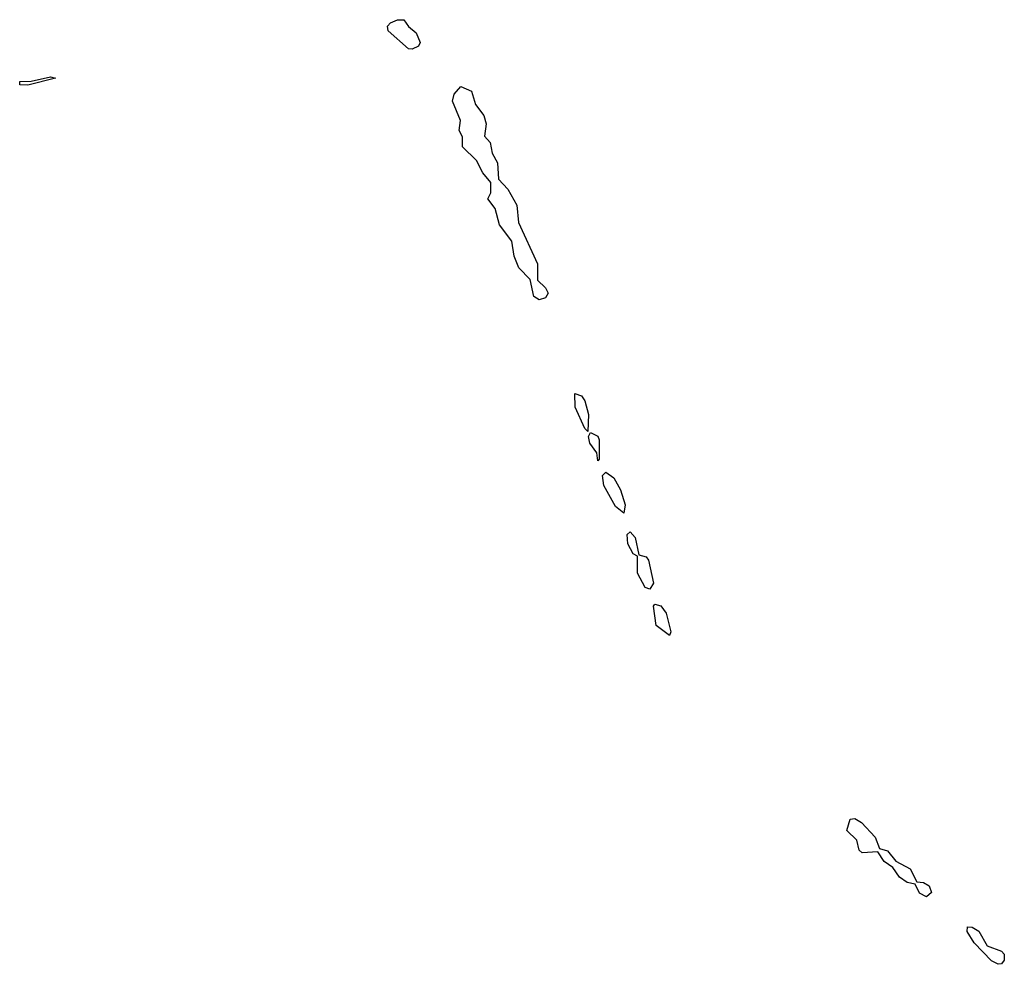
# Model space of a CAD drawing. Extents: x 2604950 to 2749250, y 940531 to 1028284.
# Tile 220 of 220: x 2734220 to 2737244, y 1012664 to 1015565. Entities that reach past the tile are written whole.
import ezdxf

# ---------------------------------------------------------------- set-up
doc = ezdxf.new("R2010")
doc.units = 0

msp = doc.modelspace()

# ---------------------------------------------------------------- linework, layer by layer
at = {"layer": '0CON05XD'}
for points in [[(2735425, 1015474.2), (2735413.8, 1015475), (2735351.2, 1015531.2), (2735350, 1015545), (2735358.8, 1015555), (2735380, 1015565), (2735400, 1015565), (2735413.6, 1015543.6), (2735437.5, 1015525), (2735450, 1015495), (2735445, 1015483.3), (2735425, 1015474.2)], [(2734245, 1015363.8), (2734220, 1015365), (2734220, 1015375), (2734255, 1015376.2), (2734315, 1015390), (2734330, 1015385), (2734245, 1015363.8)], [(2735815, 1014704.2), (2735798.8, 1014715), (2735787.5, 1014767.5), (2735753, 1014803), (2735738.8, 1014838.8), (2735731.2, 1014885), (2735693.3, 1014935), (2735680, 1014985), (2735657.5, 1015015), (2735666.4, 1015033.6), (2735666.7, 1015065), (2735642.5, 1015095), (2735623, 1015133), (2735580, 1015175), (2735580, 1015205), (2735570, 1015225), (2735573.8, 1015255), (2735548.8, 1015315), (2735553.9, 1015336.1), (2735575, 1015360), (2735607.5, 1015345), (2735620, 1015305), (2735645, 1015270.6), (2735652.3, 1015245), (2735647.7, 1015207.7), (2735665, 1015188), (2735671.1, 1015155), (2735687.5, 1015125), (2735690, 1015075), (2735719.5, 1015045), (2735747.1, 1014995), (2735752.2, 1014942.2), (2735810.4, 1014815), (2735810, 1014765), (2735835, 1014741.9), (2735843.3, 1014725), (2735835, 1014711.1), (2735815, 1014704.2)], [(2735965, 1014300), (2735955, 1014310), (2735925.7, 1014375), (2735925, 1014416.7), (2735945, 1014409.4), (2735955.4, 1014395), (2735967, 1014353), (2735965, 1014300)], [(2735995, 1014210), (2735992.5, 1014235), (2735971.2, 1014265), (2735966.7, 1014285), (2735972.5, 1014297.5), (2735995, 1014285.7), (2736000, 1014275), (2736000, 1014215), (2735995, 1014210)], [(2736075, 1014050), (2736049.7, 1014069.7), (2736014.1, 1014134.1), (2736010, 1014165), (2736020, 1014175), (2736045, 1014158), (2736065, 1014120.8), (2736079.5, 1014075), (2736075, 1014050)], [(2736155, 1013816.2), (2736141.2, 1013821.2), (2736117.5, 1013865), (2736117.5, 1013917.5), (2736103.8, 1013925), (2736087.1, 1013955), (2736085.8, 1013984.2), (2736095, 1013992), (2736110.5, 1013975), (2736121.2, 1013921.2), (2736143.8, 1013915), (2736150.9, 1013905), (2736166.5, 1013835), (2736155, 1013816.2)], [(2736215, 1013674), (2736174.2, 1013705), (2736166.2, 1013763.8), (2736170, 1013770), (2736189.2, 1013765), (2736205, 1013742), (2736219.2, 1013685), (2736215, 1013674)], [(2737005, 1012871.4), (2736983, 1012883), (2736970, 1012910), (2736945, 1012915.7), (2736922.1, 1012932.1), (2736901.7, 1012961.7), (2736875, 1012980), (2736855, 1013010), (2736807, 1013007), (2736797.5, 1013015), (2736791.2, 1013045), (2736760, 1013075), (2736770.4, 1013109.6), (2736785, 1013111.8), (2736805, 1013099.2), (2736846.9, 1013055), (2736860, 1013020), (2736885, 1013012.5), (2736910.8, 1012980.8), (2736955, 1012957.7), (2736975, 1012917.5), (2736995, 1012915.5), (2737013.1, 1012905), (2737020, 1012885), (2737005, 1012871.4)], [(2737225, 1012664.2), (2737204.4, 1012674.4), (2737150.6, 1012730.6), (2737129.2, 1012765), (2737130.6, 1012779.4), (2737145, 1012778.5), (2737165, 1012766.2), (2737190.7, 1012720.7), (2737235.4, 1012705), (2737242.9, 1012695), (2737243.6, 1012676.4), (2737235, 1012665.7), (2737225, 1012664.2)]]:
    msp.add_lwpolyline(points, dxfattribs=at)

doc.saveas('drawing.dxf')
